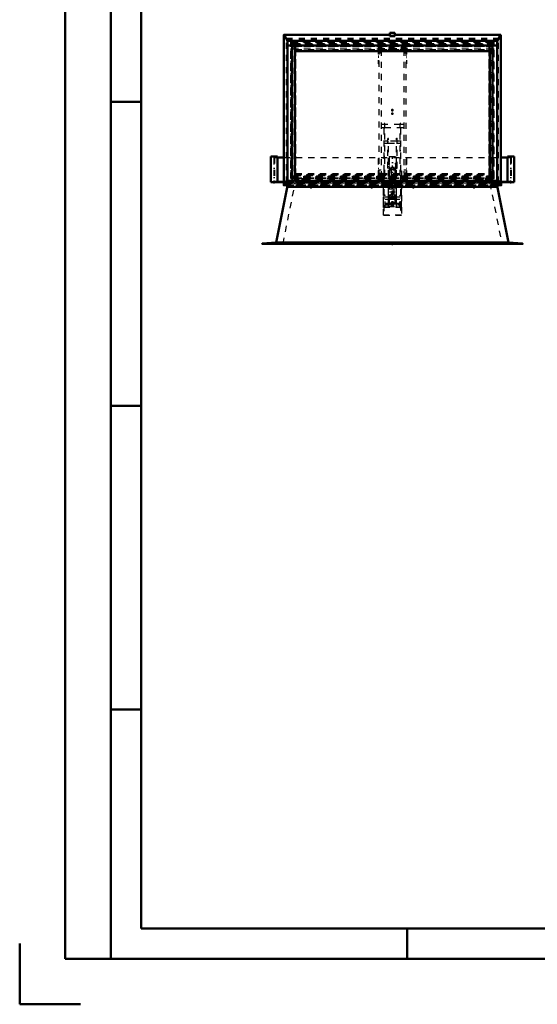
# Model space of a CAD drawing. Header units: millimetres. Extents: x 0 to 420, y 0 to 297.
# Tile 1 of 52: x 0 to 85, y 0 to 162. Entities that reach past the tile are written whole.
import ezdxf

# ---------------------------------------------------------------- set-up
doc = ezdxf.new("R2010")
doc.units = ezdxf.units.MM
doc.linetypes.add('Center', pattern=[1.5, 0.45, -0.5, 0.05, -0.5])
doc.linetypes.add('Dashed', pattern=[2, 1, -1])
for name, color, linetype, lineweight in [('2d ConnectionPoints', 7, 'Continuous', 50), ('AM_0', 7, 'Continuous', 50), ('AM_4', 3, 'Continuous', 25), ('AM_7', 7, 'Center', 25), ('AM_9', 6, 'Dashed', 25)]:
    doc.layers.add(name, color=color, linetype=linetype, lineweight=lineweight)

# ---------------------------------------------------------------- blocks, each defined once
blk = doc.blocks.new('1_Drawing_frame_0_in_150180C2125Y2N4N_300Op0__1203')
at = {"layer": 'AM_0'}
for p, q in [((7.5, 7.5), (7.5, 289.5)), ((15, 289.5), (15, 7.5)), ((20, 12.5), (20, 284.5)), ((20, 148.5), (15, 148.5)), ((20, 98.5), (15, 98.5)), ((20, 48.5), (15, 48.5)), ((407.5, 12.5), (20, 12.5)), ((63.75, 7.5), (63.75, 12.5)), ((0, 10), (0, 0)), ((412.5, 7.5), (7.5, 7.5)), ((0, 0), (10, 0))]:
    blk.add_line(p, q, dxfattribs=at)
blk = doc.blocks.new('19_FGS30015018025O110U_0_in_150180C2125Y2N4N_300Op0__1203')
at = {"layer": 'AM_7'}
blk.add_line((61.31, 131.87), (61.31, 131.59), dxfattribs=at)
at = {"layer": 'AM_9'}
for p, q in [((59.46, 144.79), (59.46, 144.29)), ((59.95, 144.79), (59.46, 144.79)), ((59.46, 144.29), (59.95, 144.29)), ((59.95, 133.14), (59.95, 144.94)), ((60.05, 144.94), (59.95, 144.94)), ((60.05, 144.88), (59.95, 144.88)), ((60.05, 136.3), (60.05, 144.94)), ((62.57, 144.79), (60.05, 144.79)), ((60.05, 144.29), (62.57, 144.29)), ((62.57, 136.3), (62.57, 144.94)), ((62.67, 144.94), (62.57, 144.94)), ((62.57, 144.88), (62.67, 144.88)), ((62.67, 133.14), (62.67, 144.94)), ((63.2, 144.79), (62.67, 144.79)), ((62.67, 144.29), (63.2, 144.29)), ((63.2, 144.79), (63.2, 144.29)), ((60.05, 144.15), (59.95, 144.15)), ((62.57, 144.15), (62.67, 144.15)), ((60.05, 141.19), (59.95, 141.19)), ((60.53, 142.03), (60.05, 142.03)), ((60.05, 141.71), (60.53, 141.71)), ((60.53, 137.61), (60.53, 142.49)), ((60.65, 142.49), (60.53, 142.49)), ((60.65, 142.29), (60.53, 142.29)), ((60.65, 141.93), (60.53, 141.93)), ((60.65, 132.23), (60.65, 142.49)), ((61.97, 142.03), (60.65, 142.03)), ((60.65, 141.71), (61.97, 141.71)), ((61.97, 142.53), (62.08, 142.53)), ((61.97, 132.23), (61.97, 142.53)), ((61.97, 142.34), (62.08, 142.34)), ((61.97, 141.97), (62.08, 141.97)), ((62.08, 137.61), (62.08, 142.53)), ((62.57, 142.03), (62.08, 142.03)), ((62.08, 141.71), (62.57, 141.71)), ((62.57, 141.19), (62.67, 141.19)), ((60.05, 140.51), (59.95, 140.51)), ((60.05, 139.51), (59.95, 139.51)), ((62.57, 140.51), (62.67, 140.51)), ((62.57, 139.51), (62.67, 139.51)), ((60.65, 138.37), (60.53, 138.37)), ((60.81, 138.41), (60.65, 138.41)), ((60.81, 138.18), (60.65, 138.18)), ((60.81, 137.83), (60.65, 137.83)), ((60.81, 132.23), (60.81, 138.41)), ((60.89, 138), (60.81, 138)), ((60.89, 134.78), (60.89, 138)), ((61.73, 134.78), (61.73, 138)), ((61.73, 138), (61.81, 138)), ((61.97, 138.41), (61.81, 138.41)), ((61.81, 132.23), (61.81, 138.41)), ((61.81, 138.18), (61.97, 138.18)), ((61.81, 137.83), (61.97, 137.83)), ((61.97, 138.37), (62.08, 138.37)), ((59.95, 137.14), (59.85, 137.14)), ((59.85, 129.85), (59.85, 137.14)), ((59.95, 137.06), (59.85, 137.06)), ((60.05, 137.03), (59.95, 137.03)), ((60.05, 136.37), (59.95, 136.37)), ((59.95, 136.3), (60.05, 136.3)), ((60.65, 137.64), (60.53, 137.64)), ((60.53, 137.61), (60.65, 137.61)), ((60.89, 137.21), (60.81, 137.21)), ((61.09, 137.52), (60.89, 137.52)), ((60.89, 137.32), (61.16, 137.32)), ((61.09, 137.55), (61.09, 137.51)), ((61.09, 137.51), (61.09, 137.49)), ((61.09, 137.47), (61.09, 135.35)), ((61.45, 137.32), (61.73, 137.32)), ((61.73, 137.52), (61.52, 137.52)), ((61.53, 137.52), (61.52, 137.52)), ((61.53, 137.51), (61.53, 137.55)), ((61.53, 137.51), (61.53, 137.52)), ((61.53, 137.5), (61.53, 137.51)), ((61.53, 135.35), (61.53, 137.47)), ((61.73, 137.21), (61.81, 137.21)), ((61.97, 137.64), (62.08, 137.64)), ((61.97, 137.61), (62.08, 137.61)), ((62.57, 137.03), (62.67, 137.03)), ((62.57, 136.37), (62.67, 136.37)), ((62.57, 136.3), (62.67, 136.3)), ((62.67, 137.14), (62.77, 137.14)), ((62.67, 137.06), (62.77, 137.06)), ((62.77, 137.14), (62.77, 129.85)), ((62.81, 135.46), (59.81, 135.46)), ((59.81, 135.46), (59.87, 135.46)), ((59.81, 131.11), (59.81, 135.46)), ((59.85, 135.52), (62.77, 135.52)), ((59.89, 135.51), (59.85, 135.51)), ((59.87, 135.46), (62.75, 135.46)), ((59.87, 135.46), (59.87, 131.16)), ((59.89, 135.52), (59.89, 129.85)), ((62.73, 135.52), (59.89, 135.52)), ((60.67, 131.28), (60.67, 134.63)), ((60.67, 134.63), (61.95, 134.63)), ((60.89, 135.57), (60.81, 135.57)), ((60.89, 134.78), (60.81, 134.78)), ((61.02, 135.35), (61.02, 133.15)), ((61.6, 133.15), (61.6, 135.35)), ((61.73, 135.57), (61.81, 135.57)), ((61.73, 134.78), (61.81, 134.78)), ((61.95, 131.28), (61.95, 134.63)), ((62.73, 135.52), (62.73, 129.85)), ((62.77, 135.51), (62.73, 135.51)), ((62.75, 135.46), (62.81, 135.46)), ((62.75, 131.16), (62.75, 135.46)), ((62.81, 131.11), (62.81, 135.46)), ((59.85, 133.15), (59.81, 133.15)), ((60.11, 133.11), (59.81, 133.11)), ((59.81, 133.07), (59.87, 133.07)), ((59.81, 133.06), (59.87, 133.06)), ((59.85, 133.15), (59.89, 133.15)), ((59.95, 133.14), (59.85, 133.14)), ((59.85, 133.14), (59.95, 133.14)), ((60.11, 133.15), (59.89, 133.15)), ((60.11, 131.11), (60.11, 133.15)), ((60.67, 134.21), (61.95, 134.21)), ((60.84, 131.71), (60.84, 133.68)), ((60.84, 133.68), (61.78, 133.68)), ((61.78, 131.71), (61.78, 133.68)), ((62.51, 131.11), (62.51, 133.15)), ((62.51, 133.15), (62.73, 133.15)), ((62.51, 133.11), (62.81, 133.11)), ((62.77, 133.14), (62.67, 133.14)), ((62.67, 133.14), (62.77, 133.14)), ((62.73, 133.15), (62.77, 133.15)), ((62.75, 133.07), (62.81, 133.07)), ((62.75, 133.06), (62.81, 133.06)), ((62.77, 133.15), (62.81, 133.15)), ((60.65, 132.79), (60.11, 132.79)), ((60.11, 132.47), (60.65, 132.47)), ((60.11, 131.85), (61.06, 131.85)), ((60.11, 131.75), (61.05, 131.75)), ((60.11, 131.63), (62.51, 131.63)), ((60.11, 131.53), (62.51, 131.53)), ((60.81, 132.81), (60.65, 132.81)), ((60.81, 132.45), (60.65, 132.45)), ((60.65, 132.23), (60.81, 132.23)), ((60.67, 131.71), (60.84, 131.71)), ((60.67, 131.28), (61.95, 131.28)), ((61.81, 132.79), (60.81, 132.79)), ((60.81, 132.47), (61.81, 132.47)), ((60.84, 132.76), (61.78, 132.76)), ((60.84, 132.62), (61.78, 132.62)), ((61.05, 131.81), (61.05, 131.78)), ((61.05, 131.75), (61.05, 131.6)), ((61.05, 131.6), (61.56, 131.6)), ((61.06, 131.69), (61.06, 131.85)), ((61.55, 131.69), (61.06, 131.69)), ((61.56, 131.85), (61.55, 131.69)), ((61.56, 131.85), (62.51, 131.85)), ((61.56, 131.78), (61.56, 131.81)), ((61.56, 131.75), (62.51, 131.75)), ((61.56, 131.6), (61.56, 131.75)), ((61.78, 131.71), (61.95, 131.71)), ((61.81, 132.81), (61.97, 132.81)), ((61.81, 132.45), (61.97, 132.45)), ((61.81, 132.23), (61.97, 132.23)), ((62.51, 132.79), (61.97, 132.79)), ((61.97, 132.47), (62.51, 132.47)), ((59.81, 131.17), (59.87, 131.17)), ((62.81, 131.16), (59.81, 131.16)), ((59.85, 131.15), (59.81, 131.15)), ((60.11, 131.11), (59.81, 131.11)), ((59.89, 131.15), (59.85, 131.15)), ((59.95, 131.14), (59.85, 131.14)), ((59.85, 131.14), (59.95, 131.14)), ((59.95, 130.71), (59.85, 130.71)), ((59.95, 130.63), (59.85, 130.63)), ((59.85, 129.86), (62.77, 129.86)), ((59.89, 129.85), (59.85, 129.85)), ((59.87, 131.16), (62.75, 131.16)), ((60.11, 131.15), (59.89, 131.15)), ((62.73, 129.86), (59.89, 129.86)), ((59.95, 130.63), (59.95, 131.14)), ((62.51, 131.15), (62.73, 131.15)), ((62.51, 131.11), (62.81, 131.11)), ((62.67, 130.63), (62.67, 131.14)), ((62.67, 131.14), (62.77, 131.14)), ((62.77, 131.14), (62.67, 131.14)), ((62.67, 130.71), (62.77, 130.71)), ((62.67, 130.63), (62.77, 130.63)), ((62.77, 131.15), (62.73, 131.15)), ((62.77, 129.85), (62.73, 129.85)), ((62.75, 131.17), (62.81, 131.17)), ((62.77, 131.15), (62.81, 131.15))]:
    blk.add_line(p, q, dxfattribs=at)
for points in [[(61.09, 137.52), (61.09, 137.52), (61.09, 137.51), (61.09, 137.51)], [(61.09, 137.5), (61.09, 137.51), (61.09, 137.52), (61.09, 137.52)], [(61.09, 137.47), (61.09, 137.49), (61.09, 137.5)], [(61.09, 137.49), (61.09, 137.49), (61.09, 137.46), (61.1, 137.43), (61.12, 137.4), (61.14, 137.37), (61.15, 137.35), (61.16, 137.33), (61.16, 137.33), (61.16, 137.32)], [(61.16, 137.32), (61.14, 137.33), (61.13, 137.34), (61.11, 137.37), (61.09, 137.4), (61.09, 137.44), (61.09, 137.47), (61.09, 137.47)], [(61.45, 137.32), (61.45, 137.33), (61.45, 137.33), (61.46, 137.35), (61.48, 137.38), (61.5, 137.41), (61.51, 137.45), (61.52, 137.48), (61.53, 137.5)], [(61.53, 137.47), (61.52, 137.45), (61.52, 137.41), (61.51, 137.38), (61.5, 137.36), (61.48, 137.34), (61.46, 137.33), (61.45, 137.32)], [(61.52, 137.52), (61.52, 137.52), (61.52, 137.52), (61.52, 137.5), (61.52, 137.5)], [(61.52, 137.5), (61.53, 137.48), (61.53, 137.47)], [(61.56, 131.81), (61.56, 131.83), (61.56, 131.85), (61.56, 131.87), (61.55, 131.89), (61.54, 131.91), (61.53, 131.93), (61.52, 131.95), (61.5, 131.97), (61.49, 131.98), (61.47, 132), (61.45, 132.01), (61.44, 132.02), (61.42, 132.03), (61.39, 132.04), (61.37, 132.05), (61.35, 132.05), (61.33, 132.06), (61.31, 132.06), (61.28, 132.06), (61.26, 132.05), (61.24, 132.05), (61.22, 132.04), (61.2, 132.03), (61.18, 132.02), (61.16, 132.01), (61.14, 132), (61.12, 131.98), (61.11, 131.97), (61.09, 131.95), (61.08, 131.93), (61.07, 131.91), (61.06, 131.89), (61.06, 131.87), (61.05, 131.85), (61.05, 131.83), (61.05, 131.81)], [(61.06, 131.85), (61.05, 131.83), (61.05, 131.8), (61.05, 131.78), (61.05, 131.78)], [(61.05, 131.81), (61.05, 131.79), (61.05, 131.77), (61.06, 131.74), (61.06, 131.72), (61.07, 131.7), (61.08, 131.68), (61.09, 131.67), (61.11, 131.65), (61.12, 131.63), (61.14, 131.62), (61.16, 131.61), (61.18, 131.59), (61.2, 131.58), (61.22, 131.58), (61.24, 131.57), (61.26, 131.56), (61.28, 131.56), (61.31, 131.56)], [(61.05, 131.78), (61.05, 131.76), (61.05, 131.75)], [(61.31, 131.56), (61.33, 131.56), (61.35, 131.56), (61.37, 131.57), (61.39, 131.58), (61.42, 131.58), (61.44, 131.59), (61.45, 131.61), (61.47, 131.62), (61.49, 131.63), (61.5, 131.65), (61.52, 131.67), (61.53, 131.68), (61.54, 131.7), (61.55, 131.72), (61.56, 131.74), (61.56, 131.77), (61.56, 131.79), (61.56, 131.81)], [(61.56, 131.78), (61.56, 131.8), (61.56, 131.82), (61.56, 131.85), (61.56, 131.85)], [(61.56, 131.75), (61.56, 131.77), (61.56, 131.78)]]:
    blk.add_lwpolyline(points, dxfattribs=at)
for centre, major_axis, ratio, start_param, end_param in [((61.31, 137.55), (0.22, 0), 0.957115, 1.570796, 3.141593), ((61.31, 137.55), (0.22, 0), 0.957115, 0, 1.570796), ((61.31, 137.55), (0.22, 0), 0.957115, 3.141593, 6.283185), ((61.31, 135.35), (0.29, 0), 0.957115, 1.570796, 3.141593), ((61.31, 135.35), (0.29, 0), 0.957115, 3.141593, 7.853982), ((61.31, 135.35), (0.22, 0), 0.957115, 1.570796, 3.141593), ((61.31, 135.35), (0.22, 0), 0.957115, 3.141593, 7.853982), ((61.31, 131.62), (0.259, 0), 0.957424, 3.234175, 6.190603), ((61.31, 131.62), (0.259, 0), 0.957424, 0.298404, 2.843189)]:
    blk.add_ellipse(centre, major_axis=major_axis, ratio=ratio, start_param=start_param, end_param=end_param, dxfattribs=at)
blk.add_ellipse((61.31, 133.15), major_axis=(0.29, 0), ratio=0.957115, dxfattribs=at)
blk = doc.blocks.new('20_FGS300150180135U_0_in_150180C2125Y2N4N_300Op0__1203')
at = {"layer": 'AM_0'}
for p, q in [((41.29, 139.49), (41.29, 135.29)), ((41.29, 139.49), (42.39, 139.49)), ((42.39, 135.33), (42.39, 139.49)), ((43.46, 135.29), (41.29, 135.29)), ((41.78, 135.33), (43.46, 135.33)), ((41.78, 135.29), (41.78, 135.33))]:
    blk.add_line(p, q, dxfattribs=at)
at = {"layer": 'AM_7'}
blk.add_line((41.84, 135.08), (41.84, 139.7), dxfattribs=at)
at = {"layer": 'AM_9'}
for p, q in [((43.46, 135.33), (43.58, 135.33)), ((43.6, 135.29), (43.46, 135.29)), ((43.58, 135.33), (43.88, 135.63)), ((43.9, 135.59), (43.6, 135.29)), ((43.88, 135.63), (44.71, 135.63)), ((44.71, 135.63), (44.71, 135.59))]:
    blk.add_line(p, q, dxfattribs=at)
blk = doc.blocks.new('21_FGS300150180134U_0_in_150180C2125Y2N4N_300Op0__1203')
at = {"layer": 'AM_0'}
for p in [(42.39, 139.33), (42.39, 139.49)]:
    blk.add_line(p, (42.39, 139.49), dxfattribs=at)
at = {"layer": 'AM_7'}
blk.add_line((41.84, 135.08), (41.84, 139.7), dxfattribs=at)
at = {"layer": 'AM_9'}
for p, q in [((41.29, 139.49), (41.29, 135.29)), ((42.39, 135.33), (42.39, 139.33)), ((41.34, 135.33), (41.78, 135.33)), ((41.34, 135.29), (41.34, 135.33)), ((42.07, 135.29), (42.07, 135.33)), ((43.22, 135.29), (43.22, 135.33)), ((43.58, 135.33), (46.18, 135.33)), ((43.59, 135.29), (43.59, 135.33)), ((43.6, 135.29), (46.18, 135.29)), ((45.08, 135.29), (45.08, 135.63)), ((45.08, 135.63), (45.93, 135.63)), ((46.18, 135.29), (46.18, 135.63))]:
    blk.add_line(p, q, dxfattribs=at)
blk = doc.blocks.new('22_FGS300150180133U_0_in_150180C2125Y2N4N_300Op0__1203')
at = {"layer": 'AM_7'}
blk.add_line((61.31, 132.9), (61.31, 139.7), dxfattribs=at)
at = {"layer": 'AM_9'}
for p, q in [((60.76, 139.49), (60.76, 135.29)), ((60.76, 139.49), (61.86, 139.49)), ((61.86, 135.29), (61.86, 139.49)), ((60.76, 135.29), (61.86, 135.29)), ((60.77, 135.29), (60.77, 135.63)), ((60.77, 135.63), (61.85, 135.63)), ((60.77, 135.33), (61.85, 135.33)), ((61.85, 135.29), (61.85, 135.63))]:
    blk.add_line(p, q, dxfattribs=at)
blk = doc.blocks.new('23_FGS300150180132U_0_in_150180C2125Y2N4N_300Op0__1203')
at = {"layer": 'AM_0'}
for q in [(80.22, 139.33), (80.22, 139.49)]:
    blk.add_line((80.22, 139.49), q, dxfattribs=at)
at = {"layer": 'AM_7'}
blk.add_line((80.77, 135.08), (80.77, 139.7), dxfattribs=at)
at = {"layer": 'AM_9'}
for p, q in [((81.32, 135.29), (81.32, 139.49)), ((80.22, 139.33), (80.22, 135.33)), ((76.43, 135.29), (76.43, 135.63)), ((79.03, 135.33), (76.43, 135.33)), ((76.43, 135.29), (79.02, 135.29)), ((77.53, 135.63), (76.69, 135.63)), ((77.53, 135.29), (77.53, 135.63)), ((78.98, 135.33), (78.98, 135.29)), ((79.35, 135.29), (79.35, 135.33)), ((80.54, 135.29), (80.54, 135.33)), ((81.32, 135.33), (80.84, 135.33)), ((81.24, 135.33), (81.24, 135.29)), ((81.32, 135.29), (81.32, 135.33))]:
    blk.add_line(p, q, dxfattribs=at)
blk = doc.blocks.new('24_FGS300150180131U_0_in_150180C2125Y2N4N_300Op0__1203')
at = {"layer": 'AM_0'}
for p, q in [((80.22, 139.49), (80.22, 135.33)), ((80.22, 139.49), (81.32, 139.49)), ((81.32, 135.29), (81.32, 139.49)), ((79.15, 135.33), (80.84, 135.33)), ((79.15, 135.29), (81.32, 135.29)), ((80.84, 135.33), (80.84, 135.29))]:
    blk.add_line(p, q, dxfattribs=at)
at = {"layer": 'AM_7'}
blk.add_line((80.77, 135.08), (80.77, 139.7), dxfattribs=at)
at = {"layer": 'AM_9'}
for p, q in [((77.9, 135.59), (77.9, 135.63)), ((77.9, 135.63), (78.73, 135.63)), ((79.02, 135.29), (78.72, 135.59)), ((78.73, 135.63), (79.03, 135.33)), ((79.15, 135.29), (79.02, 135.29)), ((79.03, 135.33), (79.15, 135.33))]:
    blk.add_line(p, q, dxfattribs=at)
blk = doc.blocks.new('25_Flat_Glass_Skylight_300150180_13_0_in_150180C2125Y2N4N_300Op0__1203')
at = {"layer": 'AM_0'}
for p, q in [((42.39, 139.33), (43.46, 139.33)), ((79.15, 139.33), (80.22, 139.33))]:
    blk.add_line(p, q, dxfattribs=at)
at = {"layer": 'AM_9'}
for p, q in [((41.78, 139.33), (42.39, 139.33)), ((41.78, 139.33), (41.78, 135.33)), ((41.9, 139.33), (41.9, 135.33)), ((43.46, 139.33), (79.15, 139.33)), ((80.22, 139.33), (80.84, 139.33)), ((80.71, 139.33), (80.71, 135.33)), ((80.84, 139.33), (80.84, 135.33)), ((46.18, 135.33), (60.77, 135.33)), ((61.85, 135.33), (76.43, 135.33))]:
    blk.add_line(p, q, dxfattribs=at)
blk = doc.blocks.new('26_FGS3001501802511U_0_in_150180C2125Y2N4N_300Op0__1203')
at = {"layer": 'AM_9'}
for p, q in [((63.64, 157.33), (58.98, 157.33)), ((58.98, 157.33), (58.98, 154.76)), ((59.04, 157.28), (63.58, 157.28)), ((59.04, 157.28), (59.04, 136.06)), ((63.58, 136.06), (63.58, 157.28)), ((63.64, 157.33), (63.64, 154.76)), ((58.98, 157.11), (63.64, 157.11)), ((59.44, 157.08), (58.98, 157.08)), ((59.04, 156.9), (58.98, 156.9)), ((59.04, 156.84), (58.98, 156.84)), ((59.04, 156.04), (58.98, 156.04)), ((59.04, 155.82), (58.98, 155.82)), ((63.58, 157.06), (59.04, 157.06)), ((59.04, 156.58), (59.44, 156.58)), ((59.44, 157.08), (59.44, 136.76)), ((63.18, 157.08), (63.64, 157.08)), ((63.18, 157.08), (63.18, 136.76)), ((63.18, 156.58), (63.58, 156.58)), ((63.58, 156.9), (63.64, 156.9)), ((63.58, 156.84), (63.64, 156.84)), ((63.58, 156.04), (63.64, 156.04)), ((63.58, 155.82), (63.64, 155.82)), ((59.04, 155.14), (58.98, 155.14)), ((59.04, 154.76), (58.98, 154.76)), ((63.58, 155.14), (63.64, 155.14)), ((63.58, 154.76), (63.64, 154.76)), ((58.98, 139.18), (59.04, 139.18)), ((58.98, 139.18), (58.98, 136.01)), ((59.04, 138.8), (58.98, 138.8)), ((63.58, 139.18), (63.64, 139.18)), ((63.64, 138.8), (63.58, 138.8)), ((63.64, 139.18), (63.64, 136.01)), ((59.04, 137.52), (58.98, 137.52)), ((58.98, 137.3), (59.04, 137.3)), ((59.44, 137.25), (58.98, 137.25)), ((59.04, 137.02), (58.98, 137.02)), ((59.04, 136.65), (58.98, 136.65)), ((63.64, 136.23), (58.98, 136.23)), ((59.04, 136.76), (59.44, 136.76)), ((59.04, 136.28), (63.58, 136.28)), ((63.64, 137.25), (63.18, 137.25)), ((63.18, 136.76), (63.58, 136.76)), ((63.64, 137.52), (63.58, 137.52)), ((63.64, 137.3), (63.58, 137.3)), ((63.64, 137.02), (63.58, 137.02)), ((63.64, 136.65), (63.58, 136.65)), ((63.64, 136.01), (58.98, 136.01)), ((59.04, 136.06), (63.58, 136.06))]:
    blk.add_line(p, q, dxfattribs=at)
blk = doc.blocks.new('27_Flat_Glass_Skylight_300150180_6_0_in_150180C2125Y2N4N_300Op0__1203')
at = {"layer": 'AM_9'}
for p, q in [((44.55, 158.55), (44.55, 136.02)), ((78.01, 158.59), (44.6, 158.59)), ((44.63, 158.5), (44.63, 158.59)), ((44.64, 158.59), (44.63, 158.59)), ((44.64, 158.5), (44.63, 158.5)), ((44.63, 135.98), (44.63, 158.39)), ((44.63, 158.39), (77.98, 158.39)), ((44.64, 158.59), (77.98, 158.59)), ((44.64, 136.27), (44.64, 158.5)), ((44.72, 158.31), (77.89, 158.31)), ((44.72, 158.3), (44.72, 135.98)), ((44.72, 158.24), (77.89, 158.24)), ((44.74, 158.5), (77.87, 158.5)), ((44.74, 136.27), (44.74, 158.5)), ((44.81, 158.3), (77.8, 158.3)), ((44.81, 136.19), (44.81, 158.3)), ((44.87, 158.12), (44.81, 158.3)), ((44.82, 136.24), (44.82, 158.33)), ((44.87, 136.11), (44.87, 158.12)), ((44.87, 158.12), (77.74, 158.12)), ((77.8, 158.3), (77.74, 158.12)), ((77.74, 136.11), (77.74, 158.12)), ((77.79, 158.33), (77.79, 136.24)), ((77.8, 136.19), (77.8, 158.3)), ((77.87, 136.27), (77.87, 158.5)), ((77.89, 135.98), (77.89, 158.3)), ((77.98, 158.59), (77.98, 158.59)), ((77.98, 158.5), (77.98, 158.59)), ((77.98, 136.27), (77.98, 158.5)), ((77.98, 158.5), (77.98, 158.5)), ((77.98, 135.98), (77.98, 158.39)), ((78.06, 136.02), (78.06, 158.55)), ((44.64, 136.27), (44.63, 136.27)), ((44.63, 136.19), (44.63, 136.27)), ((44.63, 136.19), (44.64, 136.19)), ((44.64, 136.19), (77.98, 136.19)), ((44.74, 136.27), (77.87, 136.27)), ((77.84, 136.28), (44.77, 136.28)), ((44.81, 136.19), (44.87, 136.11)), ((44.81, 136.19), (77.8, 136.19)), ((44.87, 136.11), (77.74, 136.11)), ((77.8, 136.19), (77.74, 136.11)), ((77.98, 136.19), (77.98, 136.27)), ((77.98, 136.27), (77.98, 136.27)), ((77.98, 136.19), (77.98, 136.19)), ((44.6, 135.97), (78.01, 135.97)), ((44.63, 135.98), (77.98, 135.98)), ((44.72, 136.05), (77.89, 136.05)), ((44.72, 135.98), (77.89, 135.98))]:
    blk.add_line(p, q, dxfattribs=at)
for points in [[(44.55, 158.55), (44.55, 158.56), (44.56, 158.57), (44.56, 158.58), (44.57, 158.58), (44.58, 158.59), (44.59, 158.59), (44.6, 158.59)], [(44.63, 158.39), (44.61, 158.41), (44.6, 158.43), (44.59, 158.45), (44.58, 158.47), (44.57, 158.49), (44.56, 158.5), (44.56, 158.52), (44.55, 158.53), (44.55, 158.55), (44.55, 158.55)], [(44.6, 158.59), (44.61, 158.59), (44.63, 158.59), (44.63, 158.59)], [(44.74, 158.5), (44.73, 158.51), (44.73, 158.52), (44.72, 158.52), (44.72, 158.53), (44.71, 158.54), (44.7, 158.54), (44.7, 158.55), (44.69, 158.55), (44.68, 158.56), (44.68, 158.56), (44.67, 158.57), (44.66, 158.57), (44.66, 158.58), (44.65, 158.58), (44.64, 158.58), (44.64, 158.59), (44.64, 158.59)], [(44.82, 158.33), (44.82, 158.34), (44.82, 158.36), (44.81, 158.37), (44.8, 158.39), (44.8, 158.41), (44.79, 158.43), (44.77, 158.45), (44.76, 158.47), (44.75, 158.49), (44.74, 158.5)], [(44.81, 158.3), (44.82, 158.31), (44.82, 158.32), (44.82, 158.33), (44.82, 158.33)], [(77.87, 158.5), (77.86, 158.48), (77.84, 158.46), (77.83, 158.44), (77.82, 158.42), (77.81, 158.4), (77.8, 158.38), (77.8, 158.37), (77.79, 158.35), (77.79, 158.34), (77.79, 158.33)], [(77.79, 158.33), (77.79, 158.32), (77.8, 158.31), (77.8, 158.3), (77.8, 158.3)], [(77.98, 158.59), (77.97, 158.58), (77.97, 158.58), (77.96, 158.58), (77.95, 158.58), (77.95, 158.57), (77.94, 158.57), (77.93, 158.56), (77.93, 158.56), (77.92, 158.55), (77.91, 158.55), (77.91, 158.54), (77.9, 158.53), (77.89, 158.53), (77.89, 158.52), (77.88, 158.51), (77.88, 158.51), (77.87, 158.5)], [(77.98, 158.59), (77.99, 158.59), (78.01, 158.59), (78.01, 158.59)], [(78.06, 158.55), (78.06, 158.53), (78.05, 158.52), (78.05, 158.5), (78.04, 158.49), (78.03, 158.47), (78.02, 158.45), (78.01, 158.43), (78, 158.41), (77.98, 158.39), (77.98, 158.39)], [(78.01, 158.59), (78.02, 158.59), (78.03, 158.59), (78.04, 158.58), (78.05, 158.58), (78.05, 158.57), (78.06, 158.56), (78.06, 158.55)], [(44.63, 136.19), (44.62, 136.17), (44.6, 136.15), (44.59, 136.13), (44.58, 136.11), (44.57, 136.09), (44.56, 136.07), (44.56, 136.05), (44.56, 136.04), (44.55, 136.02), (44.55, 136.02)], [(44.64, 136.19), (44.64, 136.2), (44.65, 136.2), (44.65, 136.21), (44.66, 136.22), (44.66, 136.22), (44.67, 136.23), (44.68, 136.24), (44.68, 136.24), (44.69, 136.25), (44.7, 136.25), (44.7, 136.26), (44.71, 136.26), (44.72, 136.27), (44.72, 136.27), (44.73, 136.27), (44.73, 136.27), (44.74, 136.27)], [(44.74, 136.27), (44.75, 136.28), (44.77, 136.28), (44.77, 136.28)], [(44.77, 136.28), (44.79, 136.28), (44.8, 136.28), (44.8, 136.27), (44.81, 136.27), (44.82, 136.26), (44.82, 136.25), (44.82, 136.24)], [(44.82, 136.24), (44.82, 136.22), (44.82, 136.21), (44.81, 136.19), (44.81, 136.19)], [(77.84, 136.28), (77.83, 136.28), (77.82, 136.28), (77.81, 136.27), (77.8, 136.27), (77.8, 136.26), (77.79, 136.25), (77.79, 136.24)], [(77.79, 136.24), (77.79, 136.22), (77.8, 136.21), (77.8, 136.19), (77.8, 136.19)], [(77.87, 136.27), (77.86, 136.28), (77.84, 136.28), (77.84, 136.28)], [(77.98, 136.19), (77.97, 136.2), (77.97, 136.2), (77.96, 136.21), (77.95, 136.22), (77.95, 136.22), (77.94, 136.23), (77.93, 136.24), (77.93, 136.24), (77.92, 136.25), (77.91, 136.25), (77.91, 136.26), (77.9, 136.26), (77.89, 136.27), (77.89, 136.27), (77.88, 136.27), (77.88, 136.27), (77.87, 136.27)], [(78.06, 136.02), (78.06, 136.03), (78.05, 136.05), (78.05, 136.06), (78.04, 136.08), (78.03, 136.1), (78.02, 136.12), (78.01, 136.14), (78, 136.16), (77.98, 136.18), (77.98, 136.19)], [(44.55, 136.02), (44.55, 136.01), (44.56, 136), (44.56, 135.99), (44.57, 135.98), (44.58, 135.98), (44.59, 135.97), (44.6, 135.97)], [(44.6, 135.97), (44.61, 135.97), (44.63, 135.98), (44.63, 135.98)], [(77.98, 135.98), (78, 135.97), (78.01, 135.97), (78.01, 135.97)], [(78.01, 135.97), (78.02, 135.97), (78.03, 135.98), (78.04, 135.98), (78.05, 135.99), (78.05, 136), (78.06, 136.01), (78.06, 136.02)]]:
    blk.add_lwpolyline(points, dxfattribs=at)
blk = doc.blocks.new('28_Flat_Glass_Skylight_300150180_12_0_in_150180C2125Y2N4N_300Op0__1203')
at = {"layer": 'AM_9'}
for p, q in [((45.11, 158.09), (77.5, 158.09)), ((45.11, 158.09), (45.11, 136.36)), ((45.11, 157.99), (77.5, 157.99)), ((45.27, 157.95), (77.34, 157.95)), ((45.27, 136.5), (45.27, 157.95)), ((45.27, 157.85), (77.34, 157.85)), ((77.34, 136.5), (77.34, 157.95)), ((77.5, 136.36), (77.5, 158.09)), ((45.11, 136.47), (77.5, 136.47)), ((45.11, 136.36), (77.5, 136.36)), ((45.27, 136.6), (77.34, 136.6)), ((45.27, 136.5), (77.34, 136.5))]:
    blk.add_line(p, q, dxfattribs=at)
blk = doc.blocks.new('29_Flat_Glass_Skylight_300150180_5_0_in_150180C2125Y2N4N_300Op0__1203')
at = {"layer": 'AM_9'}
for p, q in [((45.22, 136.37), (45.22, 157.98)), ((45.22, 157.98), (77.4, 157.98)), ((45.22, 157.82), (77.4, 157.82)), ((45.42, 157.81), (77.2, 157.81)), ((45.42, 136.54), (45.42, 157.81)), ((45.42, 157.65), (77.2, 157.65)), ((77.2, 136.54), (77.2, 157.81)), ((77.4, 136.37), (77.4, 157.98)), ((45.22, 136.53), (77.4, 136.53)), ((45.22, 136.37), (77.4, 136.37)), ((45.42, 136.7), (77.2, 136.7)), ((45.42, 136.54), (77.2, 136.54))]:
    blk.add_line(p, q, dxfattribs=at)
blk = doc.blocks.new('30_FGS3001501802O4U_0_in_150180C2125Y2N4N_300Op0__1203')
at = {"layer": 'AM_9'}
for p, q in [((77.73, 157.55), (44.89, 157.55)), ((44.89, 135.19), (44.89, 157.55)), ((77.73, 157.18), (44.89, 157.18)), ((77.73, 135.19), (77.73, 157.55)), ((44.89, 135.57), (77.73, 135.57)), ((44.89, 135.19), (77.73, 135.19))]:
    blk.add_line(p, q, dxfattribs=at)
blk = doc.blocks.new('31_FGS30015018025O33U_0_in_150180C2125Y2N4N_300Op0__1203')
at = {"layer": 'AM_0'}
for p, q in [((43.46, 159.53), (43.46, 135.21)), ((60.9, 159.54), (43.47, 159.54)), ((43.47, 159.52), (44.07, 158.53)), ((60.9, 159.31), (60.9, 159.87)), ((61.72, 159.87), (60.9, 159.87)), ((60.9, 159.31), (61.72, 159.31)), ((61.72, 159.31), (61.72, 159.87)), ((79.15, 159.54), (61.72, 159.54)), ((78.55, 158.53), (79.15, 159.52)), ((79.15, 135.21), (79.15, 159.53)), ((44.07, 158.53), (44.07, 134.55)), ((44.07, 158.53), (78.55, 158.53)), ((78.55, 134.55), (78.55, 158.53)), ((45.27, 135.48), (45.27, 156.84)), ((45.27, 156.84), (77.35, 156.84)), ((77.35, 135.48), (77.35, 156.84)), ((44.07, 135.2), (43.47, 135.21)), ((44.08, 134.53), (78.53, 134.53)), ((45.27, 135.48), (77.35, 135.48)), ((79.15, 135.21), (78.55, 135.2))]:
    blk.add_line(p, q, dxfattribs=at)
for points in [[(43.47, 159.54), (43.46, 159.54), (43.46, 159.54), (43.46, 159.54), (43.46, 159.54), (43.46, 159.53), (43.46, 159.53), (43.46, 159.53)], [(43.46, 159.53), (43.46, 159.53), (43.46, 159.53), (43.46, 159.53), (43.46, 159.53), (43.46, 159.52), (43.46, 159.52), (43.47, 159.52)], [(79.15, 159.53), (79.15, 159.53), (79.15, 159.53), (79.15, 159.54), (79.15, 159.54), (79.15, 159.54), (79.15, 159.54), (79.15, 159.54)], [(79.15, 159.52), (79.15, 159.52), (79.15, 159.52), (79.15, 159.53), (79.15, 159.53), (79.15, 159.53), (79.15, 159.53), (79.15, 159.53)], [(44.17, 157.74), (44.16, 157.75), (44.15, 157.76), (44.14, 157.77), (44.13, 157.77), (44.12, 157.78), (44.12, 157.79), (44.11, 157.8), (44.1, 157.81), (44.1, 157.82), (44.09, 157.83), (44.08, 157.83), (44.08, 157.84), (44.08, 157.85), (44.07, 157.86), (44.07, 157.86), (44.07, 157.87), (44.07, 157.88), (44.07, 157.88)], [(78.55, 157.88), (78.55, 157.88), (78.54, 157.87), (78.54, 157.86), (78.54, 157.86), (78.54, 157.85), (78.53, 157.84), (78.53, 157.83), (78.52, 157.83), (78.52, 157.82), (78.51, 157.81), (78.5, 157.8), (78.5, 157.79), (78.49, 157.78), (78.48, 157.77), (78.47, 157.77), (78.46, 157.76), (78.45, 157.75), (78.45, 157.74)], [(43.47, 135.21), (43.46, 135.21), (43.46, 135.21), (43.46, 135.21), (43.46, 135.21), (43.46, 135.21), (43.46, 135.21), (43.46, 135.21)], [(44.07, 134.55), (44.07, 134.55), (44.07, 134.54), (44.07, 134.54), (44.07, 134.54), (44.08, 134.54), (44.08, 134.53), (44.08, 134.53)], [(44.08, 134.53), (44.09, 134.53), (44.1, 134.54), (44.1, 134.54), (44.11, 134.54), (44.12, 134.54), (44.12, 134.55), (44.13, 134.55), (44.14, 134.56), (44.15, 134.56), (44.16, 134.57), (44.17, 134.58)], [(78.45, 134.58), (78.45, 134.57), (78.46, 134.56), (78.47, 134.56), (78.48, 134.55), (78.49, 134.55), (78.5, 134.54), (78.5, 134.54), (78.51, 134.54), (78.52, 134.54), (78.52, 134.53), (78.53, 134.53)], [(78.53, 134.53), (78.53, 134.53), (78.54, 134.54), (78.54, 134.54), (78.54, 134.54), (78.54, 134.54), (78.55, 134.55), (78.55, 134.55)], [(79.15, 135.21), (79.15, 135.21), (79.15, 135.21), (79.15, 135.21), (79.15, 135.21), (79.15, 135.21), (79.15, 135.21), (79.15, 135.21)]]:
    blk.add_lwpolyline(points, dxfattribs=at)
at = {"layer": 'AM_4'}
for p, q in [((43.47, 135.21), (43.47, 159.52)), ((43.47, 159.52), (60.9, 159.52)), ((60.9, 159.86), (61.72, 159.86)), ((61.72, 159.52), (79.15, 159.52)), ((79.15, 135.21), (79.15, 159.52)), ((44.07, 157.88), (78.55, 157.88)), ((44.17, 134.58), (44.17, 157.74)), ((44.17, 157.74), (78.45, 157.74)), ((78.45, 134.58), (78.45, 157.74)), ((44.17, 134.58), (78.45, 134.58))]:
    blk.add_line(p, q, dxfattribs=at)
at = {"layer": 'AM_9'}
for p, q in [((43.55, 159.45), (43.5, 159.51)), ((43.5, 159.51), (60.9, 159.51)), ((43.5, 135.26), (43.5, 159.51)), ((43.53, 135.25), (43.53, 159.46)), ((43.53, 159.46), (79.08, 159.46)), ((43.53, 159.46), (43.55, 159.45)), ((43.87, 158.9), (43.53, 159.46)), ((43.55, 135.28), (43.55, 159.45)), ((43.55, 159.45), (79.06, 159.45)), ((43.89, 158.9), (43.87, 158.9)), ((43.89, 158.88), (43.87, 158.9)), ((43.89, 158.99), (78.73, 158.99)), ((43.89, 135.23), (43.89, 158.99)), ((43.89, 158.87), (78.73, 158.87)), ((60.9, 159.86), (61.72, 159.86)), ((60.9, 159.49), (61.72, 159.49)), ((60.9, 159.44), (61.72, 159.44)), ((61.72, 159.51), (79.11, 159.51)), ((78.73, 135.23), (78.73, 158.99)), ((78.73, 158.9), (78.75, 158.9)), ((78.75, 158.9), (78.73, 158.88)), ((79.08, 159.46), (78.75, 158.9)), ((79.11, 159.51), (79.06, 159.45)), ((79.06, 159.45), (79.08, 159.46)), ((79.06, 135.28), (79.06, 159.45)), ((79.08, 135.25), (79.08, 159.46)), ((79.11, 135.26), (79.11, 159.51)), ((44.57, 158.41), (44.68, 158.41)), ((44.57, 135.86), (44.57, 158.41)), ((44.57, 158.36), (78.04, 158.36)), ((44.57, 158.32), (44.68, 158.32)), ((44.57, 158.3), (44.68, 158.3)), ((44.57, 158.29), (44.68, 158.29)), ((44.57, 158.26), (44.68, 158.26)), ((44.68, 158.41), (44.68, 158.3)), ((44.68, 158.39), (44.72, 158.39)), ((44.68, 158.29), (44.68, 136.01)), ((44.72, 158.41), (77.89, 158.41)), ((44.72, 158.26), (44.72, 158.41)), ((44.72, 158.32), (77.89, 158.32)), ((44.72, 158.31), (77.89, 158.31)), ((44.72, 158.3), (77.89, 158.3)), ((44.72, 158.26), (77.89, 158.26)), ((44.83, 157.6), (77.79, 157.6)), ((44.83, 135.16), (44.83, 157.6)), ((44.83, 157.24), (77.79, 157.24)), ((44.88, 136.1), (44.88, 158.11)), ((44.88, 158.11), (77.73, 158.11)), ((44.88, 158.09), (77.73, 158.09)), ((45.43, 157.65), (77.19, 157.65)), ((45.43, 136.01), (45.43, 157.65)), ((77.19, 136.01), (77.19, 157.65)), ((77.73, 136.1), (77.73, 158.11)), ((77.79, 135.16), (77.79, 157.6)), ((77.89, 158.41), (77.89, 158.26)), ((77.89, 158.39), (77.93, 158.39)), ((77.93, 158.41), (78.04, 158.41)), ((77.93, 158.3), (77.93, 158.41)), ((78.04, 158.32), (77.93, 158.32)), ((77.93, 158.3), (78.04, 158.3)), ((77.93, 158.29), (78.04, 158.29)), ((77.93, 136.01), (77.93, 158.29)), ((77.93, 158.26), (78.04, 158.26)), ((78.04, 135.86), (78.04, 158.41)), ((45.27, 156.84), (45.27, 156.88)), ((45.27, 156.88), (77.35, 156.88)), ((45.43, 157.11), (77.19, 157.11)), ((77.35, 156.88), (77.35, 156.84)), ((44.88, 136.12), (77.73, 136.12)), ((44.88, 136.1), (77.73, 136.1)), ((45.43, 136.54), (77.19, 136.54)), ((43.47, 135.21), (79.15, 135.21)), ((43.5, 135.26), (43.55, 135.28)), ((43.5, 135.26), (79.11, 135.26)), ((43.55, 135.28), (43.53, 135.25)), ((43.53, 135.25), (43.89, 135.24)), ((43.53, 135.25), (79.08, 135.25)), ((43.55, 135.28), (79.06, 135.28)), ((43.89, 135.23), (43.87, 135.24)), ((43.89, 135.37), (78.73, 135.37)), ((43.89, 135.24), (78.73, 135.24)), ((44.07, 135.2), (78.55, 135.2)), ((44.07, 134.55), (78.55, 134.55)), ((44.68, 136.03), (44.57, 136.03)), ((44.57, 136.01), (44.68, 136.01)), ((44.57, 136), (44.68, 136)), ((44.57, 135.97), (44.68, 135.97)), ((44.57, 135.91), (44.68, 135.91)), ((44.57, 135.86), (78.04, 135.86)), ((44.68, 136), (44.68, 135.88)), ((44.72, 135.88), (44.68, 135.88)), ((44.72, 136.05), (77.89, 136.05)), ((44.72, 136.01), (77.89, 136.01)), ((44.72, 136), (77.89, 136)), ((44.72, 135.88), (44.72, 135.98)), ((44.72, 135.97), (77.89, 135.97)), ((44.72, 135.91), (77.89, 135.91)), ((44.83, 135.52), (77.79, 135.52)), ((44.83, 135.16), (77.79, 135.16)), ((45.27, 135.52), (77.35, 135.52)), ((45.43, 136.01), (77.19, 136.01)), ((47.33, 135.82), (45.93, 135.82)), ((45.93, 135.32), (45.93, 135.82)), ((47.33, 135.81), (45.93, 135.81)), ((47.33, 135.73), (45.93, 135.73)), ((47.33, 135.72), (45.93, 135.72)), ((46.25, 135.46), (45.93, 135.46)), ((46.25, 135.42), (45.93, 135.42)), ((47.33, 135.39), (45.93, 135.39)), ((46.25, 135.38), (45.93, 135.38)), ((47.33, 135.37), (45.93, 135.37)), ((46.25, 135.36), (45.93, 135.36)), ((45.93, 135.36), (46.25, 135.36)), ((47.33, 135.36), (45.93, 135.36)), ((45.93, 135.32), (46.25, 135.32)), ((46.25, 135.32), (45.93, 135.32)), ((46.25, 135.46), (46.25, 135.32)), ((47.01, 135.43), (46.25, 135.43)), ((46.25, 135.37), (47.01, 135.37)), ((47.01, 135.36), (46.25, 135.36)), ((46.25, 135.32), (47.01, 135.32)), ((47.01, 135.46), (47.01, 135.32)), ((47.33, 135.46), (47.01, 135.46)), ((47.33, 135.42), (47.01, 135.42)), ((47.33, 135.38), (47.01, 135.38)), ((47.33, 135.36), (47.01, 135.36)), ((47.01, 135.36), (47.33, 135.36)), ((47.01, 135.32), (47.33, 135.32)), ((47.33, 135.32), (47.01, 135.32)), ((47.33, 135.32), (47.33, 135.82)), ((75.29, 135.82), (76.69, 135.82)), ((75.29, 135.32), (75.29, 135.82)), ((75.29, 135.81), (76.69, 135.81)), ((75.29, 135.73), (76.69, 135.73)), ((75.29, 135.72), (76.69, 135.72)), ((75.61, 135.46), (75.29, 135.46)), ((75.61, 135.42), (75.29, 135.42)), ((75.29, 135.39), (76.69, 135.39)), ((75.29, 135.38), (75.61, 135.38)), ((75.29, 135.37), (76.69, 135.37)), ((75.29, 135.36), (75.61, 135.36)), ((75.29, 135.36), (75.61, 135.36)), ((75.29, 135.36), (76.69, 135.36)), ((75.29, 135.32), (75.61, 135.32)), ((75.29, 135.32), (75.61, 135.32)), ((75.61, 135.32), (75.61, 135.46)), ((75.61, 135.43), (76.37, 135.43)), ((76.37, 135.37), (75.61, 135.37)), ((75.61, 135.36), (76.37, 135.36)), ((76.37, 135.32), (75.61, 135.32)), ((76.69, 135.46), (76.37, 135.46)), ((76.37, 135.32), (76.37, 135.46)), ((76.69, 135.42), (76.37, 135.42)), ((76.37, 135.38), (76.69, 135.38)), ((76.37, 135.36), (76.69, 135.36)), ((76.37, 135.36), (76.69, 135.36)), ((76.37, 135.32), (76.69, 135.32)), ((76.37, 135.32), (76.69, 135.32)), ((76.69, 135.32), (76.69, 135.82)), ((77.89, 135.88), (77.89, 135.98)), ((77.89, 135.88), (77.93, 135.88)), ((77.93, 136.03), (78.04, 136.03)), ((77.93, 136.01), (78.04, 136.01)), ((77.93, 136), (78.04, 136)), ((77.93, 136), (77.93, 135.88)), ((77.93, 135.97), (78.04, 135.97)), ((77.93, 135.91), (78.04, 135.91)), ((79.08, 135.25), (78.73, 135.24)), ((78.75, 135.24), (78.73, 135.23)), ((79.11, 135.26), (79.06, 135.28)), ((79.06, 135.28), (79.08, 135.25))]:
    blk.add_line(p, q, dxfattribs=at)
for points in [[(43.5, 159.51), (43.5, 159.51), (43.5, 159.52), (43.5, 159.52), (43.49, 159.52), (43.49, 159.52), (43.49, 159.52), (43.49, 159.53), (43.48, 159.53), (43.48, 159.53), (43.48, 159.53), (43.48, 159.53), (43.48, 159.53), (43.47, 159.53), (43.47, 159.54), (43.47, 159.54), (43.47, 159.54), (43.47, 159.54), (43.47, 159.54), (43.47, 159.54)], [(79.15, 159.54), (79.14, 159.54), (79.14, 159.54), (79.14, 159.54), (79.14, 159.54), (79.14, 159.53), (79.14, 159.53), (79.13, 159.53), (79.13, 159.53), (79.13, 159.53), (79.13, 159.53), (79.13, 159.53), (79.12, 159.52), (79.12, 159.52), (79.12, 159.52), (79.12, 159.52), (79.12, 159.52), (79.11, 159.51), (79.11, 159.51), (79.11, 159.51)], [(43.46, 135.21), (43.46, 135.21), (43.46, 135.21), (43.46, 135.22), (43.46, 135.22), (43.46, 135.22), (43.46, 135.22), (43.47, 135.22), (43.47, 135.23), (43.47, 135.23), (43.47, 135.23), (43.47, 135.23), (43.47, 135.23), (43.48, 135.24), (43.48, 135.24), (43.48, 135.24), (43.48, 135.24), (43.48, 135.24), (43.49, 135.25), (43.49, 135.25), (43.49, 135.25), (43.49, 135.25), (43.49, 135.25), (43.5, 135.25), (43.5, 135.26), (43.5, 135.26), (43.5, 135.26)], [(79.15, 135.21), (79.15, 135.21), (79.15, 135.21), (79.15, 135.22), (79.15, 135.22), (79.15, 135.22), (79.15, 135.22), (79.15, 135.22), (79.14, 135.23), (79.14, 135.23), (79.14, 135.23), (79.14, 135.23), (79.14, 135.23), (79.14, 135.24), (79.13, 135.24), (79.13, 135.24), (79.13, 135.24), (79.13, 135.24), (79.13, 135.25), (79.12, 135.25), (79.12, 135.25), (79.12, 135.25), (79.12, 135.25), (79.12, 135.25), (79.11, 135.26), (79.11, 135.26), (79.11, 135.26)]]:
    blk.add_lwpolyline(points, dxfattribs=at)
blk = doc.blocks.new('32_FGS300150180259U_0_in_150180C2125Y2N4N_300Op0__1203')
at = {"layer": 'AM_7'}
for p, q in [((46.25, 134.6), (46.36, 134.6)), ((46.31, 134.55), (46.31, 134.66)), ((48.25, 134.6), (48.36, 134.6)), ((48.31, 134.55), (48.31, 134.66)), ((50.25, 134.6), (50.36, 134.6)), ((50.31, 134.55), (50.31, 134.66)), ((52.25, 134.6), (52.36, 134.6)), ((52.31, 134.55), (52.31, 134.66)), ((54.25, 134.6), (54.36, 134.6)), ((54.31, 134.55), (54.31, 134.66)), ((56.25, 134.6), (56.36, 134.6)), ((56.31, 134.55), (56.31, 134.66)), ((58.25, 134.6), (58.36, 134.6)), ((58.31, 134.55), (58.31, 134.66))]:
    blk.add_line(p, q, dxfattribs=at)
at = {"layer": 'AM_9'}
for p, q in [((46.3, 134.55), (46.06, 134.55)), ((46.06, 134.45), (46.06, 134.55)), ((48.3, 134.55), (46.31, 134.55)), ((50.3, 134.55), (48.31, 134.55)), ((52.3, 134.55), (50.31, 134.55)), ((54.3, 134.55), (52.31, 134.55)), ((56.3, 134.55), (54.31, 134.55)), ((58.3, 134.55), (56.31, 134.55)), ((58.61, 134.55), (58.31, 134.55)), ((58.61, 134.45), (58.61, 134.55)), ((46.06, 134.45), (58.61, 134.45))]:
    blk.add_line(p, q, dxfattribs=at)
for centre in [(46.31, 134.6), (48.31, 134.6), (50.31, 134.6), (52.31, 134.6), (54.31, 134.6), (56.31, 134.6), (58.31, 134.6)]:
    blk.add_circle(centre, 0.05, dxfattribs=at)
blk = doc.blocks.new('33_FGS300150180259U_0_in_150180C2125Y2N4N_300Op0__1203')
at = {"layer": 'AM_7'}
for p, q in [((64.25, 134.6), (64.36, 134.6)), ((64.31, 134.55), (64.31, 134.66)), ((66.25, 134.6), (66.36, 134.6)), ((66.31, 134.55), (66.31, 134.66)), ((68.25, 134.6), (68.36, 134.6)), ((68.31, 134.55), (68.31, 134.66)), ((70.25, 134.6), (70.36, 134.6)), ((70.31, 134.55), (70.31, 134.66)), ((72.25, 134.6), (72.36, 134.6)), ((72.31, 134.55), (72.31, 134.66)), ((74.25, 134.6), (74.36, 134.6)), ((74.31, 134.55), (74.31, 134.66)), ((76.25, 134.6), (76.36, 134.6)), ((76.31, 134.55), (76.31, 134.66))]:
    blk.add_line(p, q, dxfattribs=at)
at = {"layer": 'AM_9'}
for p, q in [((64.3, 134.55), (64.01, 134.55)), ((64.01, 134.45), (64.01, 134.55)), ((66.3, 134.55), (64.31, 134.55)), ((68.3, 134.55), (66.31, 134.55)), ((70.3, 134.55), (68.31, 134.55)), ((72.3, 134.55), (70.31, 134.55)), ((74.3, 134.55), (72.31, 134.55)), ((76.3, 134.55), (74.31, 134.55)), ((76.56, 134.55), (76.31, 134.55)), ((76.56, 134.45), (76.56, 134.55)), ((64.01, 134.45), (76.56, 134.45))]:
    blk.add_line(p, q, dxfattribs=at)
for centre in [(64.31, 134.6), (66.31, 134.6), (68.31, 134.6), (70.31, 134.6), (72.31, 134.6), (74.31, 134.6), (76.31, 134.6)]:
    blk.add_circle(centre, 0.05, dxfattribs=at)
blk = doc.blocks.new('34_FGS300150180223U_0_in_150180C2125Y2N4N_300Op0__1203')
at = {"layer": 'AM_0'}
for p, q in [((43.6, 135.21), (43.34, 134.83)), ((43.34, 134.83), (43.42, 134.78)), ((43.34, 134.83), (44.07, 134.83)), ((43.42, 134.78), (44.07, 134.78)), ((78.55, 134.83), (79.27, 134.83)), ((78.55, 134.78), (79.19, 134.78)), ((79.27, 134.83), (79.01, 135.21)), ((79.19, 134.78), (79.27, 134.83))]:
    blk.add_line(p, q, dxfattribs=at)
at = {"layer": 'AM_9'}
for p, q in [((43.39, 134.84), (43.57, 135.1)), ((43.39, 134.84), (43.43, 134.84)), ((43.42, 134.82), (43.39, 134.84)), ((43.39, 134.84), (43.43, 134.84)), ((43.4, 134.86), (79.21, 134.86)), ((43.44, 134.86), (43.42, 134.82)), ((43.42, 134.78), (43.47, 134.84)), ((43.47, 134.84), (43.44, 134.86)), ((43.45, 134.82), (79.17, 134.82)), ((43.46, 134.84), (79.15, 134.84)), ((43.47, 134.84), (79.15, 134.84)), ((43.52, 135.02), (79.09, 135.02)), ((43.53, 135.04), (43.57, 135.04)), ((43.56, 135.08), (43.6, 135.08)), ((43.57, 135.1), (43.6, 135.08)), ((43.6, 135.08), (43.57, 135.04)), ((43.57, 135.04), (43.6, 135.02)), ((43.87, 135.59), (43.6, 135.21)), ((43.6, 135.02), (43.87, 135.41)), ((43.61, 135.04), (79, 135.04)), ((43.64, 135.08), (78.98, 135.08)), ((43.65, 135.1), (78.96, 135.1)), ((43.87, 135.59), (78.75, 135.59)), ((43.87, 135.41), (78.75, 135.41)), ((43.87, 135.41), (43.87, 135.13)), ((43.87, 135.13), (78.75, 135.13)), ((44.07, 134.83), (78.55, 134.83)), ((44.07, 134.78), (78.55, 134.78)), ((44.83, 135.81), (77.79, 135.81)), ((45.4, 135.95), (77.21, 135.95)), ((45.4, 135.95), (45.4, 135.81)), ((45.45, 135.13), (45.45, 135.95)), ((47.33, 135.66), (45.93, 135.66)), ((47.33, 135.63), (45.93, 135.63)), ((46.3, 135.48), (45.93, 135.48)), ((45.93, 135.41), (46.3, 135.41)), ((45.93, 135.32), (46.3, 135.32)), ((45.93, 135.23), (45.93, 135.32)), ((45.93, 135.23), (46.3, 135.23)), ((46.96, 135.48), (46.3, 135.48)), ((46.3, 135.23), (46.3, 135.48)), ((46.96, 135.44), (46.3, 135.44)), ((46.96, 135.43), (46.3, 135.43)), ((46.96, 135.42), (46.3, 135.42)), ((46.96, 135.36), (46.3, 135.36)), ((46.3, 135.34), (46.96, 135.34)), ((46.96, 135.33), (46.3, 135.33)), ((46.3, 135.3), (46.96, 135.3)), ((47.33, 135.48), (46.96, 135.48)), ((46.96, 135.48), (46.96, 135.23)), ((46.96, 135.41), (47.33, 135.41)), ((46.96, 135.32), (47.33, 135.32)), ((46.96, 135.23), (47.33, 135.23)), ((47.33, 135.32), (47.33, 135.23)), ((75.29, 135.66), (76.69, 135.66)), ((75.29, 135.63), (76.69, 135.63)), ((75.29, 135.48), (75.66, 135.48)), ((75.66, 135.41), (75.29, 135.41)), ((75.29, 135.32), (75.66, 135.32)), ((75.29, 135.23), (75.29, 135.32)), ((75.29, 135.23), (75.66, 135.23)), ((76.32, 135.48), (75.66, 135.48)), ((75.66, 135.48), (75.66, 135.23)), ((76.32, 135.44), (75.66, 135.44)), ((75.66, 135.43), (76.32, 135.43)), ((75.66, 135.42), (76.32, 135.42)), ((75.66, 135.36), (76.32, 135.36)), ((75.66, 135.34), (76.32, 135.34)), ((75.66, 135.33), (76.32, 135.33)), ((75.66, 135.3), (76.32, 135.3)), ((76.32, 135.48), (76.69, 135.48)), ((76.32, 135.23), (76.32, 135.48)), ((76.69, 135.41), (76.32, 135.41)), ((76.32, 135.32), (76.69, 135.32)), ((76.32, 135.23), (76.69, 135.23)), ((76.69, 135.32), (76.69, 135.23)), ((77.17, 135.13), (77.17, 135.95)), ((77.21, 135.81), (77.21, 135.95)), ((79.01, 135.21), (78.75, 135.59)), ((78.75, 135.41), (78.75, 135.13)), ((79.02, 135.02), (78.75, 135.41)), ((79.04, 135.1), (79.01, 135.08)), ((79.01, 135.08), (79.05, 135.08)), ((79.01, 135.08), (79.04, 135.04)), ((79.04, 135.04), (79.02, 135.02)), ((79.22, 134.84), (79.04, 135.1)), ((79.04, 135.04), (79.08, 135.04)), ((79.15, 134.84), (79.17, 134.86)), ((79.19, 134.78), (79.15, 134.84)), ((79.17, 134.86), (79.2, 134.82)), ((79.18, 134.84), (79.22, 134.84)), ((79.18, 134.84), (79.22, 134.84)), ((79.2, 134.82), (79.22, 134.84))]:
    blk.add_line(p, q, dxfattribs=at)
blk = doc.blocks.new('35_FGS30015018025101U_0_in_150180C2125Y2N4N_300Op0__1203')
at = {"layer": 'AM_0'}
for p, q in [((44.07, 134.68), (42.2, 125.37)), ((80.41, 125.37), (78.55, 134.68)), ((42.2, 125.37), (39.9, 125.17)), ((82.71, 125.13), (39.91, 125.13)), ((80.41, 125.37), (42.2, 125.37)), ((82.71, 125.17), (80.41, 125.37))]:
    blk.add_line(p, q, dxfattribs=at)
for points in [[(39.91, 125.13), (39.9, 125.13), (39.9, 125.13), (39.9, 125.13), (39.9, 125.13), (39.9, 125.13), (39.9, 125.13), (39.89, 125.13), (39.89, 125.13), (39.89, 125.13), (39.89, 125.14), (39.89, 125.14), (39.89, 125.14), (39.89, 125.14), (39.89, 125.14), (39.89, 125.14), (39.89, 125.14), (39.89, 125.15), (39.89, 125.15), (39.89, 125.15), (39.89, 125.15), (39.89, 125.15), (39.89, 125.15), (39.89, 125.16), (39.89, 125.16), (39.89, 125.16), (39.89, 125.16), (39.89, 125.16), (39.89, 125.16), (39.89, 125.16), (39.9, 125.17), (39.9, 125.17), (39.9, 125.17), (39.9, 125.17), (39.9, 125.17), (39.9, 125.17)], [(82.71, 125.17), (82.71, 125.17), (82.71, 125.17), (82.71, 125.17), (82.71, 125.17), (82.72, 125.17), (82.72, 125.16), (82.72, 125.16), (82.72, 125.16), (82.72, 125.16), (82.72, 125.16), (82.72, 125.16), (82.72, 125.16), (82.72, 125.15), (82.73, 125.15), (82.73, 125.15), (82.73, 125.15), (82.73, 125.15), (82.73, 125.15), (82.73, 125.14), (82.73, 125.14), (82.72, 125.14), (82.72, 125.14), (82.72, 125.14), (82.72, 125.14), (82.72, 125.14), (82.72, 125.13), (82.72, 125.13), (82.72, 125.13), (82.72, 125.13), (82.71, 125.13), (82.71, 125.13), (82.71, 125.13), (82.71, 125.13), (82.71, 125.13), (82.71, 125.13)]]:
    blk.add_lwpolyline(points, dxfattribs=at)
at = {"layer": 'AM_4'}
blk.add_line((82.71, 125.17), (39.9, 125.17), dxfattribs=at)
at = {"layer": 'AM_9'}
for p, q in [((43.31, 125.13), (45.3, 135.13)), ((44.16, 135.13), (44.07, 134.68)), ((77.32, 135.13), (79.31, 125.13)), ((78.55, 134.68), (78.46, 135.13))]:
    blk.add_line(p, q, dxfattribs=at)

msp = doc.modelspace()

# ---------------------------------------------------------------- linework, layer by layer
at = {"layer": '2d ConnectionPoints'}
for p in [(61.31, 157.43), (61.31, 157.43), (61.31, 147.18), (61.31, 147.18), (61.31, 147.09), (61.31, 147.09), (61.31, 147.09), (61.31, 146.56), (61.31, 146.56), (61.31, 135.59), (61.31, 135.59), (61.31, 135.59), (61.31, 135.59), (61.31, 135.59), (61.31, 135.59), (61.31, 135.59), (61.31, 135.39), (61.31, 135.39), (61.31, 135.13), (61.31, 135.13), (61.31, 135.13), (61.31, 134.55), (61.31, 134.55), (61.31, 134.55), (47.89, 134.41), (57.89, 134.41), (61.31, 134.41), (61.31, 133.67), (61.31, 133.38), (64.73, 134.41), (74.73, 134.41), (61.31, 125.13), (61.31, 125.13), (61.31, 125.13)]:
    msp.add_point(p, dxfattribs=at)

# ---------------------------------------------------------------- block references
for name in ['1_Drawing_frame_0_in_150180C2125Y2N4N_300Op0__1203', '31_FGS30015018025O33U_0_in_150180C2125Y2N4N_300Op0__1203', '27_Flat_Glass_Skylight_300150180_6_0_in_150180C2125Y2N4N_300Op0__1203', '30_FGS3001501802O4U_0_in_150180C2125Y2N4N_300Op0__1203', '28_Flat_Glass_Skylight_300150180_12_0_in_150180C2125Y2N4N_300Op0__1203', '29_Flat_Glass_Skylight_300150180_5_0_in_150180C2125Y2N4N_300Op0__1203', '26_FGS3001501802511U_0_in_150180C2125Y2N4N_300Op0__1203', '19_FGS30015018025O110U_0_in_150180C2125Y2N4N_300Op0__1203', '20_FGS300150180135U_0_in_150180C2125Y2N4N_300Op0__1203', '21_FGS300150180134U_0_in_150180C2125Y2N4N_300Op0__1203', '22_FGS300150180133U_0_in_150180C2125Y2N4N_300Op0__1203', '23_FGS300150180132U_0_in_150180C2125Y2N4N_300Op0__1203', '24_FGS300150180131U_0_in_150180C2125Y2N4N_300Op0__1203', '25_Flat_Glass_Skylight_300150180_13_0_in_150180C2125Y2N4N_300Op0__1203', '35_FGS30015018025101U_0_in_150180C2125Y2N4N_300Op0__1203', '34_FGS300150180223U_0_in_150180C2125Y2N4N_300Op0__1203', '32_FGS300150180259U_0_in_150180C2125Y2N4N_300Op0__1203', '33_FGS300150180259U_0_in_150180C2125Y2N4N_300Op0__1203']:
    msp.add_blockref(name, (0, 0))

doc.saveas('drawing.dxf')
